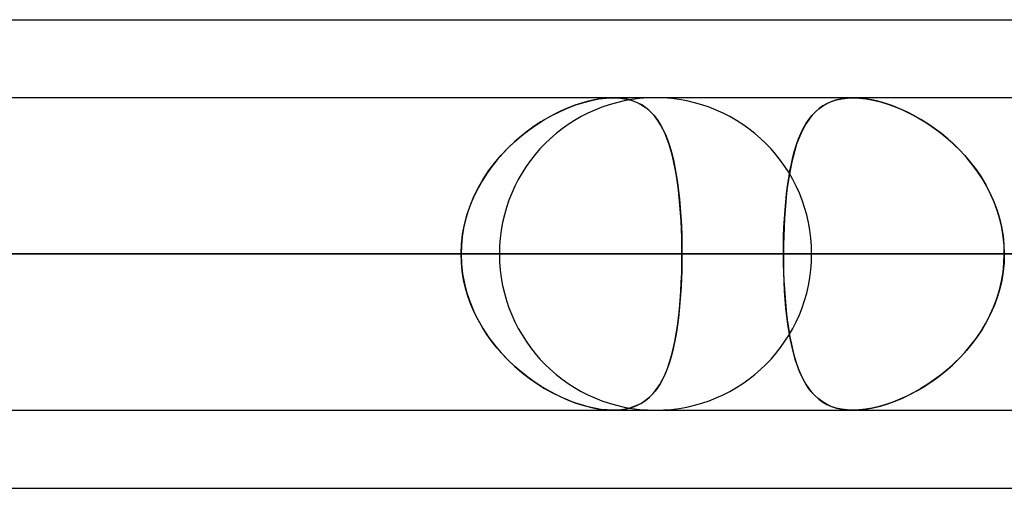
# Model space of a CAD drawing. Header units: millimetres. Extents: x -215 to 215, y -81 to 97.
# Tile 71 of 85: x 89.92 to 94.73, y 41.71 to 44. Entities that reach past the tile are written whole.
import ezdxf

# ---------------------------------------------------------------- set-up
doc = ezdxf.new("R2010")
doc.units = ezdxf.units.MM
doc.layers.add('MAIN-1', color=7, linetype='Continuous')
doc.layers.add('MAIN-2', color=7, linetype='Continuous')

msp = doc.modelspace()

# ---------------------------------------------------------------- linework, layer by layer
at = {"layer": 'MAIN-1'}
for p, q in [((54.9413, 44), (105.4075, 44)), ((104.7621, 43.6188), (-104.7621, 43.6188)), ((92.8167, 43.6188), (92.8179, 43.6188)), ((92.8179, 43.6188), (92.8191, 43.6188)), ((92.8191, 43.6188), (92.8203, 43.6188)), ((92.8203, 43.6188), (92.8215, 43.6188)), ((92.8215, 43.6188), (92.8227, 43.6187)), ((92.8227, 43.6187), (92.824, 43.6187)), ((105.1835, 42.8563), (-105.1835, 42.8563)), ((-104.6521, 42.0938), (104.6521, 42.0938)), ((55.3107, 41.7125), (104.767, 41.7125))]:
    msp.add_line(p, q, dxfattribs=at)
at = {"layer": 'MAIN-2'}
for p, q in [((92.6305, 43.5823), (92.5975, 43.5695)), ((92.5979, 43.5697), (92.6363, 43.5844)), ((92.6633, 43.5933), (92.6305, 43.5823)), ((92.6363, 43.5844), (92.6744, 43.5966)), ((92.6956, 43.6023), (92.6633, 43.5933)), ((92.6744, 43.5966), (92.7119, 43.6062)), ((92.7275, 43.6095), (92.6956, 43.6023)), ((92.7119, 43.6062), (92.7484, 43.6132)), ((92.7585, 43.6147), (92.7275, 43.6095)), ((92.7484, 43.6132), (92.7833, 43.6174)), ((92.7882, 43.6177), (92.7585, 43.6147)), ((92.7833, 43.6174), (92.8167, 43.6188)), ((92.8167, 43.6188), (92.7882, 43.6177)), ((92.8435, 43.6178), (92.8167, 43.6188)), ((92.824, 43.6187), (92.8544, 43.6168)), ((92.869, 43.6149), (92.8435, 43.6178)), ((92.8544, 43.6168), (92.8832, 43.6122)), ((92.8933, 43.6099), (92.869, 43.6149)), ((92.8832, 43.6122), (92.9102, 43.6051)), ((92.9161, 43.6031), (92.8933, 43.6099)), ((92.9102, 43.6051), (92.9351, 43.5955)), ((92.9374, 43.5944), (92.9161, 43.6031)), ((92.9351, 43.5955), (92.958, 43.5835)), ((92.9573, 43.5839), (92.9374, 43.5944)), ((92.9757, 43.5718), (92.9573, 43.5839)), ((92.958, 43.5835), (92.9791, 43.5692)), ((93.8224, 43.5651), (93.8415, 43.5789)), ((93.8428, 43.5797), (93.8237, 43.5661)), ((93.8415, 43.5789), (93.8623, 43.5908)), ((93.8634, 43.5914), (93.8428, 43.5797)), ((93.8623, 43.5908), (93.8847, 43.6008)), ((93.8857, 43.6012), (93.8634, 43.5914)), ((93.8847, 43.6008), (93.9088, 43.6086)), ((93.9096, 43.6088), (93.8857, 43.6012)), ((93.9088, 43.6086), (93.9345, 43.6143)), ((93.9352, 43.6144), (93.9096, 43.6088)), ((93.9345, 43.6143), (93.9617, 43.6177)), ((93.9621, 43.6177), (93.9352, 43.6144)), ((93.9617, 43.6177), (93.9904, 43.6188)), ((93.9904, 43.6188), (93.9621, 43.6177)), ((93.9904, 43.6188), (94.0216, 43.6175)), ((94.0201, 43.6177), (93.9904, 43.6188)), ((94.0512, 43.6143), (94.0201, 43.6177)), ((94.0216, 43.6175), (94.0545, 43.6138)), ((94.0836, 43.6087), (94.0512, 43.6143)), ((94.0545, 43.6138), (94.0887, 43.6077)), ((94.1168, 43.601), (94.0836, 43.6087)), ((94.0887, 43.6077), (94.1237, 43.5991)), ((94.1505, 43.5912), (94.1168, 43.601)), ((94.1237, 43.5991), (94.1594, 43.5883)), ((94.1847, 43.5793), (94.1505, 43.5912)), ((94.1594, 43.5883), (94.1954, 43.5752)), ((94.2189, 43.5655), (94.1847, 43.5793)), ((92.4832, 43.5121), (92.5211, 43.5335)), ((92.5313, 43.5388), (92.4982, 43.5208)), ((92.5211, 43.5335), (92.5594, 43.5527)), ((92.5644, 43.555), (92.5313, 43.5388)), ((92.5594, 43.5527), (92.5979, 43.5697)), ((92.5975, 43.5695), (92.5644, 43.555)), ((92.9928, 43.5579), (92.9757, 43.5718)), ((92.9791, 43.5692), (92.9985, 43.5527)), ((93.0086, 43.5425), (92.9928, 43.5579)), ((92.9985, 43.5527), (93.0162, 43.5341)), ((93.0232, 43.5256), (93.0086, 43.5425)), ((93.0162, 43.5341), (93.0325, 43.5134)), ((93.7734, 43.5128), (93.7884, 43.5319)), ((93.7898, 43.5335), (93.7747, 43.5145)), ((93.7884, 43.5319), (93.8047, 43.5494)), ((93.8061, 43.5507), (93.7898, 43.5335)), ((93.8047, 43.5494), (93.8224, 43.5651)), ((93.8237, 43.5661), (93.8061, 43.5507)), ((94.1954, 43.5752), (94.2316, 43.56)), ((94.2533, 43.5499), (94.2189, 43.5655)), ((94.2316, 43.56), (94.2679, 43.5427)), ((94.2874, 43.5325), (94.2533, 43.5499)), ((94.2679, 43.5427), (94.304, 43.5233)), ((94.3214, 43.5132), (94.2874, 43.5325)), ((92.4326, 43.4796), (92.4004, 43.4565)), ((92.4085, 43.4625), (92.4456, 43.4884)), ((92.4652, 43.5011), (92.4326, 43.4796)), ((92.4456, 43.4884), (92.4832, 43.5121)), ((92.4982, 43.5208), (92.4652, 43.5011)), ((93.0368, 43.5072), (93.0232, 43.5256)), ((93.0325, 43.5134), (93.0474, 43.4906)), ((93.0494, 43.4871), (93.0368, 43.5072)), ((93.0474, 43.4906), (93.0609, 43.466)), ((93.0611, 43.4655), (93.0494, 43.4871)), ((93.7467, 43.4692), (93.7596, 43.4919)), ((93.7606, 43.4936), (93.7477, 43.4709)), ((93.7596, 43.4919), (93.7734, 43.5128)), ((93.7747, 43.5145), (93.7606, 43.4936)), ((94.304, 43.5233), (94.3397, 43.5021)), ((94.3552, 43.4921), (94.3214, 43.5132)), ((94.3397, 43.5021), (94.3748, 43.4789)), ((94.3885, 43.4692), (94.3552, 43.4921)), ((92.3368, 43.4041), (92.3722, 43.4344)), ((92.3688, 43.4317), (92.338, 43.4052)), ((92.4004, 43.4565), (92.3688, 43.4317)), ((92.3722, 43.4344), (92.4085, 43.4625)), ((93.0609, 43.466), (93.0732, 43.4394)), ((93.072, 43.4422), (93.0611, 43.4655)), ((93.0821, 43.4175), (93.072, 43.4422)), ((93.0732, 43.4394), (93.0845, 43.411)), ((93.7239, 43.4184), (93.7349, 43.4446)), ((93.7357, 43.4464), (93.7246, 43.4201)), ((93.7349, 43.4446), (93.7467, 43.4692)), ((93.7477, 43.4709), (93.7357, 43.4464)), ((94.3748, 43.4789), (94.4092, 43.4539)), ((94.4213, 43.4445), (94.3885, 43.4692)), ((94.4092, 43.4539), (94.4426, 43.4271)), ((94.4534, 43.418), (94.4213, 43.4445)), ((92.3026, 43.3716), (92.3368, 43.4041)), ((92.338, 43.4052), (92.3081, 43.377)), ((93.0913, 43.3912), (93.0821, 43.4175)), ((93.0845, 43.411), (93.0946, 43.3809)), ((93.0999, 43.3634), (93.0913, 43.3912)), ((93.7046, 43.3606), (93.7139, 43.3904)), ((93.7144, 43.3921), (93.7051, 43.3623)), ((93.7139, 43.3904), (93.7239, 43.4184)), ((93.7246, 43.4201), (93.7144, 43.3921)), ((94.4426, 43.4271), (94.475, 43.3987)), ((94.4846, 43.3897), (94.4534, 43.418)), ((94.475, 43.3987), (94.5061, 43.3686)), ((94.5147, 43.3597), (94.4846, 43.3897)), ((92.2388, 43.3004), (92.2698, 43.337)), ((92.2793, 43.3474), (92.2519, 43.3163)), ((92.2698, 43.337), (92.3026, 43.3716)), ((92.3081, 43.377), (92.2793, 43.3474)), ((93.0946, 43.3809), (93.1039, 43.349)), ((93.1077, 43.3342), (93.0999, 43.3634)), ((93.1039, 43.349), (93.1122, 43.3154)), ((93.6962, 43.3292), (93.7046, 43.3606)), ((93.7051, 43.3623), (93.6966, 43.3309)), ((94.5061, 43.3686), (94.5358, 43.3368)), ((94.5436, 43.328), (94.5147, 43.3597)), ((94.5358, 43.3368), (94.564, 43.3035)), ((92.2099, 43.2619), (92.2388, 43.3004)), ((92.2519, 43.3163), (92.2259, 43.2838)), ((93.1148, 43.3035), (93.1077, 43.3342)), ((93.1122, 43.3154), (93.1197, 43.2801)), ((93.1213, 43.2716), (93.1148, 43.3035)), ((93.6816, 43.2617), (93.6885, 43.2962)), ((93.6889, 43.298), (93.6819, 43.2635)), ((93.6885, 43.2962), (93.6962, 43.3292)), ((93.6966, 43.3309), (93.6889, 43.298)), ((94.5709, 43.2948), (94.5436, 43.328)), ((94.564, 43.3035), (94.5905, 43.2687)), ((94.5965, 43.2602), (94.5709, 43.2948)), ((92.2016, 43.2499), (92.179, 43.2148)), ((92.1832, 43.2218), (92.2099, 43.2619)), ((92.2259, 43.2838), (92.2016, 43.2499)), ((93.1197, 43.2801), (93.1264, 43.2433)), ((93.1272, 43.2384), (93.1213, 43.2716)), ((93.1264, 43.2433), (93.1322, 43.2049)), ((93.6754, 43.2258), (93.6816, 43.2617)), ((93.6819, 43.2635), (93.6757, 43.2277)), ((94.5905, 43.2687), (94.6151, 43.2324)), ((94.6202, 43.2242), (94.5965, 43.2602)), ((92.179, 43.2148), (92.1583, 43.1784)), ((92.1591, 43.18), (92.1832, 43.2218)), ((93.1324, 43.204), (93.1272, 43.2384)), ((93.1322, 43.2049), (93.1374, 43.165)), ((93.137, 43.1685), (93.1324, 43.204)), ((93.67, 43.1886), (93.6754, 43.2258)), ((93.6757, 43.2277), (93.6702, 43.1904)), ((94.6151, 43.2324), (94.6377, 43.1947)), ((94.642, 43.187), (94.6202, 43.2242)), ((94.6377, 43.1947), (94.6582, 43.1556)), ((92.1377, 43.1368), (92.1591, 43.18)), ((92.1583, 43.1784), (92.1395, 43.1408)), ((93.141, 43.132), (93.137, 43.1685)), ((93.1374, 43.165), (93.1419, 43.1237)), ((93.6611, 43.1104), (93.6652, 43.1501)), ((93.6654, 43.1518), (93.6612, 43.1119)), ((93.6652, 43.1501), (93.67, 43.1886)), ((93.6702, 43.1904), (93.6654, 43.1518)), ((94.6616, 43.1485), (94.642, 43.187)), ((94.6582, 43.1556), (94.6763, 43.1153)), ((94.679, 43.1088), (94.6616, 43.1485)), ((92.123, 43.1022), (92.1088, 43.0627)), ((92.1191, 43.0921), (92.1377, 43.1368)), ((92.1395, 43.1408), (92.123, 43.1022)), ((93.1445, 43.0943), (93.141, 43.132)), ((93.1419, 43.1237), (93.1456, 43.0812)), ((93.6576, 43.0696), (93.6611, 43.1104)), ((93.6612, 43.1119), (93.6577, 43.071)), ((94.6763, 43.1153), (94.692, 43.074)), ((94.694, 43.0681), (94.679, 43.1088)), ((92.1088, 43.0627), (92.097, 43.0225)), ((92.1036, 43.0462), (92.1191, 43.0921)), ((93.1475, 43.0559), (93.1445, 43.0943)), ((93.1456, 43.0812), (93.1487, 43.0376)), ((93.1499, 43.0169), (93.1475, 43.0559)), ((93.6547, 43.028), (93.6576, 43.0696)), ((93.6577, 43.071), (93.6548, 43.0293)), ((94.692, 43.074), (94.705, 43.0317)), ((94.7063, 43.0268), (94.694, 43.0681)), ((92.0827, 42.9523), (92.0915, 42.9996)), ((92.097, 43.0225), (92.0877, 42.9817)), ((92.0915, 42.9996), (92.1036, 43.0462)), ((93.1487, 43.0376), (93.1511, 42.9931)), ((93.1517, 42.9774), (93.1499, 43.0169)), ((93.6525, 42.9857), (93.6547, 43.028)), ((93.6548, 43.0293), (93.6526, 42.9869)), ((94.705, 43.0317), (94.7153, 42.9885)), ((94.716, 42.9849), (94.7063, 43.0268)), ((92.0774, 42.9045), (92.0827, 42.9523)), ((92.0877, 42.9817), (92.081, 42.9404)), ((93.1511, 42.9931), (93.1527, 42.9479)), ((93.1531, 42.9374), (93.1517, 42.9774)), ((93.6509, 42.943), (93.6525, 42.9857)), ((93.6526, 42.9869), (93.651, 42.9439)), ((94.7153, 42.9885), (94.7227, 42.9447)), ((94.723, 42.9424), (94.716, 42.9849)), ((92.0756, 42.8563), (92.0774, 42.9045)), ((92.081, 42.9404), (92.077, 42.8985)), ((93.1527, 42.9479), (93.1538, 42.9022)), ((93.1538, 42.897), (93.1531, 42.9374)), ((93.1538, 42.9022), (93.1541, 42.8563)), ((93.651, 42.9439), (93.65, 42.9003)), ((93.65, 42.8998), (93.6509, 42.943)), ((94.7227, 42.9447), (94.7272, 42.9006)), ((94.7273, 42.8995), (94.723, 42.9424)), ((-105.1835, 42.8563), (105.1835, 42.8563)), ((104.0108, 42.8563), (-104.0108, 42.8563)), ((-104.0108, 42.8563), (104.0108, 42.8563)), ((-96.6745, 42.8563), (96.6745, 42.8563)), ((96.6745, 42.8563), (-96.6745, 42.8563)), ((95.5956, 42.8563), (-95.5956, 42.8563)), ((-95.5956, 42.8563), (95.5956, 42.8563)), ((92.2625, 42.8563), (68.3942, 42.8563)), ((68.3942, 42.8563), (92.2625, 42.8563)), ((69.4738, 42.8563), (93.7875, 42.8563)), ((93.7875, 42.8563), (69.4738, 42.8563)), ((104.1575, 42.8563), (76.8144, 42.8563)), ((76.8144, 42.8563), (104.1575, 42.8563)), ((77.8938, 42.8563), (105.6825, 42.8563)), ((105.6825, 42.8563), (77.8938, 42.8563)), ((92.0756, 42.8563), (84.7416, 42.8563)), ((84.7416, 42.8563), (92.0756, 42.8563)), ((116.0525, 42.8563), (85.2327, 42.8563)), ((85.2327, 42.8563), (116.0525, 42.8563)), ((86.3119, 42.8563), (117.5775, 42.8563)), ((117.5775, 42.8563), (86.3119, 42.8563)), ((86.3119, 42.8563), (93.6497, 42.8563)), ((93.6497, 42.8563), (86.3119, 42.8563)), ((95.5956, 42.8563), (88.2587, 42.8563)), ((88.2587, 42.8563), (95.5956, 42.8563)), ((92.0756, 42.8563), (88.8406, 42.8563)), ((88.8406, 42.8563), (92.0756, 42.8563)), ((89.9191, 42.8563), (93.1541, 42.8563)), ((93.1541, 42.8563), (89.9191, 42.8563)), ((89.9191, 42.8563), (97.2528, 42.8563)), ((97.2528, 42.8563), (89.9191, 42.8563)), ((92.077, 42.8985), (92.0756, 42.8563)), ((92.0756, 42.8563), (92.0774, 42.808)), ((92.077, 42.814), (92.0756, 42.8563)), ((93.1541, 42.8563), (93.1538, 42.897)), ((93.1538, 42.8099), (93.1541, 42.8563)), ((93.1541, 42.8563), (93.1538, 42.8155)), ((100.4879, 42.8563), (93.1541, 42.8563)), ((93.1541, 42.8563), (100.4879, 42.8563)), ((93.65, 42.9003), (93.6497, 42.8563)), ((93.6497, 42.8563), (93.65, 42.8998)), ((127.9475, 42.8563), (93.6497, 42.8563)), ((93.6497, 42.8563), (127.9475, 42.8563)), ((93.65, 42.8106), (93.6497, 42.8563)), ((93.6497, 42.8563), (93.65, 42.8127)), ((94.7272, 42.9006), (94.7287, 42.8563)), ((94.7272, 42.8119), (94.7287, 42.8563)), ((94.7287, 42.8563), (94.7273, 42.8995)), ((94.7287, 42.8563), (94.7273, 42.813)), ((92.081, 42.7721), (92.077, 42.814)), ((92.0774, 42.808), (92.0827, 42.7602)), ((93.1527, 42.7639), (93.1538, 42.8099)), ((93.1538, 42.8155), (93.1531, 42.7751)), ((93.65, 42.8127), (93.6509, 42.7695)), ((93.6511, 42.7655), (93.65, 42.8106)), ((94.7227, 42.7678), (94.7272, 42.8119)), ((94.7273, 42.813), (94.723, 42.7701)), ((92.0877, 42.7308), (92.081, 42.7721)), ((92.0827, 42.7602), (92.0915, 42.7129)), ((93.151, 42.7183), (93.1527, 42.7639)), ((93.1531, 42.7751), (93.1517, 42.7351)), ((93.6509, 42.7695), (93.6525, 42.7268)), ((93.6528, 42.721), (93.6511, 42.7655)), ((94.7153, 42.724), (94.7227, 42.7678)), ((94.723, 42.7701), (94.716, 42.7276)), ((92.097, 42.69), (92.0877, 42.7308)), ((92.0915, 42.7129), (92.1036, 42.6663)), ((93.1486, 42.6733), (93.151, 42.7183)), ((93.1517, 42.7351), (93.1499, 42.6956)), ((93.6525, 42.7268), (93.6547, 42.6845)), ((93.6552, 42.6772), (93.6528, 42.721)), ((94.705, 42.6808), (94.7153, 42.724)), ((94.716, 42.7276), (94.7063, 42.6857)), ((92.1088, 42.6498), (92.097, 42.69)), ((92.1036, 42.6663), (92.1191, 42.6204)), ((93.1455, 42.6294), (93.1486, 42.6733)), ((93.1499, 42.6956), (93.1475, 42.6566)), ((93.6547, 42.6845), (93.6576, 42.6429)), ((93.6582, 42.6341), (93.6552, 42.6772)), ((94.692, 42.6385), (94.705, 42.6808)), ((94.7063, 42.6857), (94.694, 42.6443)), ((92.123, 42.6103), (92.1088, 42.6498)), ((92.1191, 42.6204), (92.1377, 42.5757)), ((93.1445, 42.6182), (93.141, 42.5805)), ((93.1416, 42.5866), (93.1455, 42.6294)), ((93.1475, 42.6566), (93.1445, 42.6182)), ((93.6576, 42.6429), (93.6611, 42.6021)), ((93.662, 42.5919), (93.6582, 42.6341)), ((94.6763, 42.5972), (94.692, 42.6385)), ((94.694, 42.6443), (94.679, 42.6037)), ((92.1395, 42.5717), (92.123, 42.6103)), ((92.1377, 42.5757), (92.1591, 42.5325)), ((92.1583, 42.5341), (92.1395, 42.5717)), ((93.141, 42.5805), (93.137, 42.544)), ((93.1371, 42.5451), (93.1416, 42.5866)), ((93.6611, 42.6021), (93.6652, 42.5624)), ((93.6665, 42.5509), (93.662, 42.5919)), ((94.6582, 42.5569), (94.6763, 42.5972)), ((94.679, 42.6037), (94.6616, 42.564)), ((92.179, 42.4977), (92.1583, 42.5341)), ((92.1591, 42.5325), (92.1832, 42.4907)), ((93.1319, 42.5049), (93.1371, 42.5451)), ((93.137, 42.544), (93.1324, 42.5085)), ((93.6652, 42.5624), (93.67, 42.5239)), ((93.6717, 42.5113), (93.6665, 42.5509)), ((93.67, 42.5239), (93.6754, 42.4867)), ((94.6151, 42.4801), (94.6377, 42.5178)), ((94.642, 42.5255), (94.6202, 42.4882)), ((94.6377, 42.5178), (94.6582, 42.5569)), ((94.6616, 42.564), (94.642, 42.5255)), ((92.2016, 42.4626), (92.179, 42.4977)), ((92.1832, 42.4907), (92.2099, 42.4506)), ((93.1272, 42.4741), (93.1213, 42.4409)), ((93.1259, 42.4663), (93.1319, 42.5049)), ((93.1324, 42.5085), (93.1272, 42.4741)), ((93.6776, 42.4732), (93.6717, 42.5113)), ((93.6754, 42.4867), (93.6816, 42.4508)), ((93.6843, 42.4365), (93.6776, 42.4732)), ((94.5905, 42.4438), (94.6151, 42.4801)), ((94.6202, 42.4882), (94.5965, 42.4523)), ((92.2259, 42.4287), (92.2016, 42.4626)), ((92.2099, 42.4506), (92.2388, 42.4121)), ((92.2519, 42.3962), (92.2259, 42.4287)), ((93.1115, 42.3939), (93.1191, 42.4293)), ((93.1213, 42.4409), (93.1148, 42.409)), ((93.1191, 42.4293), (93.1259, 42.4663)), ((93.6816, 42.4508), (93.6885, 42.4163)), ((93.6918, 42.4015), (93.6843, 42.4365)), ((94.564, 42.409), (94.5905, 42.4438)), ((94.5965, 42.4523), (94.5709, 42.4176)), ((92.2388, 42.4121), (92.2698, 42.3755)), ((92.2793, 42.3651), (92.2519, 42.3962)), ((92.2698, 42.3755), (92.3026, 42.3409)), ((93.1077, 42.3783), (93.0999, 42.3491)), ((93.103, 42.3601), (93.1115, 42.3939)), ((93.1148, 42.409), (93.1077, 42.3783)), ((93.6885, 42.4163), (93.6962, 42.3833)), ((93.7002, 42.368), (93.6918, 42.4015)), ((93.6962, 42.3833), (93.7046, 42.3519)), ((94.5061, 42.3439), (94.5358, 42.3757)), ((94.5435, 42.3844), (94.5147, 42.3527)), ((94.5358, 42.3757), (94.564, 42.409)), ((94.5709, 42.4176), (94.5435, 42.3844)), ((92.3081, 42.3354), (92.2793, 42.3651)), ((92.3026, 42.3409), (92.3368, 42.3084)), ((92.338, 42.3073), (92.3081, 42.3354)), ((93.0832, 42.298), (93.0935, 42.3282)), ((93.0999, 42.3491), (93.0913, 42.3213)), ((93.0935, 42.3282), (93.103, 42.3601)), ((93.7093, 42.3362), (93.7002, 42.368)), ((93.7046, 42.3519), (93.7139, 42.3221)), ((93.7194, 42.3062), (93.7093, 42.3362)), ((94.475, 42.3138), (94.5061, 42.3439)), ((94.5147, 42.3527), (94.4846, 42.3228)), ((92.3368, 42.3084), (92.3722, 42.2781)), ((92.3688, 42.2808), (92.338, 42.3073)), ((92.4004, 42.256), (92.3688, 42.2808)), ((92.3722, 42.2781), (92.4085, 42.25)), ((93.0717, 42.2696), (93.0832, 42.298)), ((93.0821, 42.295), (93.072, 42.2703)), ((93.0913, 42.3213), (93.0821, 42.295)), ((93.7139, 42.3221), (93.7239, 42.2941)), ((93.7304, 42.2781), (93.7194, 42.3062)), ((93.7239, 42.2941), (93.7349, 42.2679)), ((93.7424, 42.2519), (93.7304, 42.2781)), ((94.4092, 42.2586), (94.4426, 42.2854)), ((94.4534, 42.2945), (94.4213, 42.268)), ((94.4426, 42.2854), (94.475, 42.3138)), ((94.4846, 42.3228), (94.4534, 42.2945)), ((92.4326, 42.2329), (92.4004, 42.256)), ((92.4085, 42.25), (92.4456, 42.2241)), ((92.4652, 42.2114), (92.4326, 42.2329)), ((93.0453, 42.2184), (93.0591, 42.243)), ((93.0611, 42.247), (93.0494, 42.2254)), ((93.0591, 42.243), (93.0717, 42.2696)), ((93.072, 42.2703), (93.0611, 42.247)), ((93.7349, 42.2679), (93.7467, 42.2434)), ((93.7554, 42.2276), (93.7424, 42.2519)), ((93.7467, 42.2434), (93.7596, 42.2206)), ((94.3397, 42.2104), (94.3748, 42.2336)), ((94.3885, 42.2432), (94.3551, 42.2203)), ((94.3748, 42.2336), (94.4092, 42.2586)), ((94.4213, 42.268), (94.3885, 42.2432)), ((92.4456, 42.2241), (92.4832, 42.2004)), ((92.4982, 42.1917), (92.4652, 42.2114)), ((92.4832, 42.2004), (92.5211, 42.179)), ((92.5313, 42.1737), (92.4982, 42.1917)), ((93.0232, 42.1869), (93.0086, 42.17)), ((93.0134, 42.1752), (93.0301, 42.1958)), ((93.0368, 42.2053), (93.0232, 42.1869)), ((93.0301, 42.1958), (93.0453, 42.2184)), ((93.0494, 42.2254), (93.0368, 42.2053)), ((93.7695, 42.2053), (93.7554, 42.2276)), ((93.7596, 42.2206), (93.7734, 42.1997)), ((93.7848, 42.1849), (93.7695, 42.2053)), ((93.7734, 42.1997), (93.7884, 42.1806)), ((93.8013, 42.1665), (93.7848, 42.1849)), ((93.7884, 42.1806), (93.8047, 42.1631)), ((94.2679, 42.1698), (94.304, 42.1892)), ((94.3213, 42.1992), (94.2874, 42.18)), ((94.304, 42.1892), (94.3397, 42.2104)), ((94.3551, 42.2203), (94.3213, 42.1992)), ((92.5211, 42.179), (92.5594, 42.1598)), ((92.5644, 42.1575), (92.5313, 42.1737)), ((92.5594, 42.1598), (92.5979, 42.1428)), ((92.5975, 42.143), (92.5644, 42.1575)), ((92.6305, 42.1302), (92.5975, 42.143)), ((92.5979, 42.1428), (92.6363, 42.1281)), ((92.9538, 42.1266), (92.9754, 42.1406)), ((92.9757, 42.1407), (92.9573, 42.1286)), ((92.9754, 42.1406), (92.9953, 42.1568)), ((92.9928, 42.1546), (92.9757, 42.1407)), ((93.0086, 42.17), (92.9928, 42.1546)), ((92.9953, 42.1568), (93.0134, 42.1752)), ((93.8191, 42.1501), (93.8013, 42.1665)), ((93.8047, 42.1631), (93.8224, 42.1474)), ((93.8386, 42.1355), (93.8191, 42.1501)), ((93.8224, 42.1474), (93.8415, 42.1336)), ((93.8596, 42.123), (93.8386, 42.1355)), ((93.8415, 42.1336), (93.8623, 42.1217)), ((94.1846, 42.1331), (94.1505, 42.1213)), ((94.1594, 42.1242), (94.1954, 42.1373)), ((94.2189, 42.1469), (94.1846, 42.1331)), ((94.1954, 42.1373), (94.2316, 42.1525)), ((94.2532, 42.1626), (94.2189, 42.1469)), ((94.2316, 42.1525), (94.2679, 42.1698)), ((94.2874, 42.18), (94.2532, 42.1626)), ((92.6633, 42.1192), (92.6305, 42.1302)), ((92.6363, 42.1281), (92.6744, 42.1159)), ((92.6956, 42.1102), (92.6633, 42.1192)), ((92.6744, 42.1159), (92.7119, 42.1063)), ((92.7275, 42.103), (92.6956, 42.1102)), ((92.7119, 42.1063), (92.7484, 42.0993)), ((92.7585, 42.0978), (92.7275, 42.103)), ((92.7484, 42.0993), (92.7833, 42.0951)), ((92.7882, 42.0948), (92.7585, 42.0978)), ((92.7833, 42.0951), (92.8167, 42.0937)), ((92.8167, 42.0937), (92.7882, 42.0948)), ((92.8167, 42.0937), (92.8477, 42.095)), ((92.8435, 42.0947), (92.8167, 42.0937)), ((92.869, 42.0976), (92.8435, 42.0947)), ((92.8477, 42.095), (92.8772, 42.0991)), ((92.8933, 42.1026), (92.869, 42.0976)), ((92.8772, 42.0991), (92.9048, 42.1057)), ((92.9161, 42.1094), (92.8933, 42.1026)), ((92.9048, 42.1057), (92.9303, 42.1149)), ((92.9374, 42.1181), (92.9161, 42.1094)), ((92.9303, 42.1149), (92.9538, 42.1266)), ((92.9573, 42.1286), (92.9374, 42.1181)), ((93.8823, 42.1126), (93.8596, 42.123)), ((93.8623, 42.1217), (93.8847, 42.1117)), ((93.9069, 42.1044), (93.8823, 42.1126)), ((93.8847, 42.1117), (93.9088, 42.1039)), ((93.9332, 42.0985), (93.9069, 42.1044)), ((93.9088, 42.1039), (93.9345, 42.0982)), ((93.961, 42.0949), (93.9332, 42.0985)), ((93.9345, 42.0982), (93.9617, 42.0948)), ((93.9903, 42.0937), (93.961, 42.0949)), ((93.9617, 42.0948), (93.9904, 42.0937)), ((94.02, 42.0948), (93.9903, 42.0937)), ((93.9904, 42.0937), (94.0216, 42.095)), ((94.0511, 42.0982), (94.02, 42.0948)), ((94.0216, 42.095), (94.0545, 42.0987)), ((94.0835, 42.1037), (94.0511, 42.0982)), ((94.0545, 42.0987), (94.0887, 42.1048)), ((94.1167, 42.1115), (94.0835, 42.1037)), ((94.0887, 42.1048), (94.1237, 42.1134)), ((94.1505, 42.1213), (94.1167, 42.1115)), ((94.1237, 42.1134), (94.1594, 42.1242))]:
    msp.add_line(p, q, dxfattribs=at)
for start, end in [(0, 180), (180, 0)]:
    msp.add_arc((93.025, 42.8563), 0.7625, start, end, dxfattribs=at)

doc.saveas('drawing.dxf')
